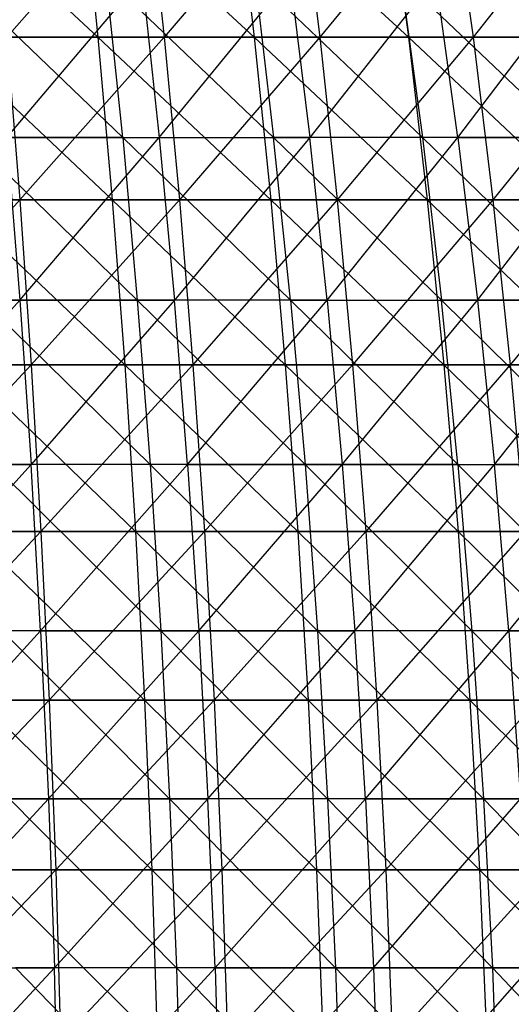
# Model space of a CAD drawing. Extents: x -125 to 125, y -143 to 0.
# Tile 220 of 256: x 13 to 20, y -76 to -62. Entities that reach past the tile are written whole.
import ezdxf

# ---------------------------------------------------------------- set-up
doc = ezdxf.new("R2010")
doc.units = 0
doc.header["$LTSCALE"] = 25.4
doc.layers.get('0').update_dxf_attribs({"linetype": 'CONTINUOUS'})

# ---------------------------------------------------------------- blocks, each defined once
blk = doc.blocks.new('NL2500027000_STL_3')
at = {"color": 0}
for p, q in [((11.663, -59.617, 54.064), (14.165, -61.953, 54.42)), ((11.663, -59.617, 54.064), (14.165, -61.953, 54.42)), ((14.884, -59.617, -53.267), (12.837, -61.953, -54.749)), ((14.884, -59.617, -53.267), (12.837, -61.953, -54.749)), ((13.932, -59.617, 53.525), (16.446, -61.953, 53.775)), ((13.932, -59.617, 53.525), (16.446, -61.953, 53.775)), ((13.932, -59.617, 53.525), (14.165, -61.953, 54.42)), ((13.932, -59.617, 53.525), (14.165, -61.953, 54.42)), ((14.884, -59.617, -53.267), (15.134, -61.953, -54.159)), ((14.884, -59.617, -53.267), (15.134, -61.953, -54.159)), ((17.117, -59.617, -52.593), (15.134, -61.953, -54.159)), ((17.117, -59.617, -52.593), (15.134, -61.953, -54.159)), ((16.176, -59.617, 52.89), (18.699, -61.953, 53.034)), ((16.176, -59.617, 52.89), (18.699, -61.953, 53.034)), ((16.176, -59.617, 52.89), (16.446, -61.953, 53.775)), ((16.176, -59.617, 52.89), (16.446, -61.953, 53.775)), ((17.117, -59.617, -52.593), (17.403, -61.953, -53.473)), ((17.117, -59.617, -52.593), (17.403, -61.953, -53.473)), ((19.319, -59.617, -51.824), (17.403, -61.953, -53.473)), ((19.319, -59.617, -51.824), (17.403, -61.953, -53.473)), ((18.391, -59.617, 52.161), (18.699, -61.953, 53.034)), ((18.391, -59.617, 52.161), (18.699, -61.953, 53.034)), ((19.319, -59.617, -51.824), (19.642, -61.953, -52.692)), ((19.319, -59.617, -51.824), (19.642, -61.953, -52.692)), ((21.486, -59.617, -50.964), (19.642, -61.953, -52.692)), ((21.486, -59.617, -50.964), (19.642, -61.953, -52.692)), ((14.527, -63.417, 50.835), (12.092, -61.081, 50.569)), ((14.527, -63.417, 50.835), (12.092, -61.081, 50.569)), ((12.836, -63.417, -51.288), (14.812, -61.081, -49.84)), ((12.836, -63.417, -51.288), (14.812, -61.081, -49.84)), ((14.527, -63.417, 50.835), (14.287, -61.081, 49.993)), ((14.287, -61.081, 49.993), (16.731, -63.417, 50.153)), ((14.527, -63.417, 50.835), (14.287, -61.081, 49.993)), ((14.287, -61.081, 49.993), (16.731, -63.417, 50.153)), ((14.812, -61.081, -49.84), (15.061, -63.417, -50.679)), ((14.812, -61.081, -49.84), (15.061, -63.417, -50.679)), ((15.061, -63.417, -50.679), (16.972, -61.081, -49.146)), ((15.061, -63.417, -50.679), (16.972, -61.081, -49.146)), ((18.902, -63.417, 49.375), (16.454, -61.081, 49.322)), ((16.454, -61.081, 49.322), (16.731, -63.417, 50.153)), ((16.454, -61.081, 49.322), (16.731, -63.417, 50.153)), ((18.902, -63.417, 49.375), (16.454, -61.081, 49.322)), ((16.972, -61.081, -49.146), (17.258, -63.417, -49.974)), ((16.972, -61.081, -49.146), (17.258, -63.417, -49.974)), ((19.1, -61.081, -48.359), (17.258, -63.417, -49.974)), ((19.1, -61.081, -48.359), (17.258, -63.417, -49.974)), ((21.038, -63.417, 48.504), (18.589, -61.081, 48.558)), ((18.589, -61.081, 48.558), (18.902, -63.417, 49.375)), ((18.589, -61.081, 48.558), (18.902, -63.417, 49.375)), ((21.038, -63.417, 48.504), (18.589, -61.081, 48.558)), ((19.421, -63.417, -49.173), (19.1, -61.081, -48.359)), ((19.421, -63.417, -49.173), (19.1, -61.081, -48.359)), ((19.421, -63.417, -49.173), (21.191, -61.081, -47.48)), ((19.421, -63.417, -49.173), (21.191, -61.081, -47.48)), ((11.858, -61.953, 54.969), (14.165, -61.953, 54.42)), ((11.858, -61.953, 54.969), (14.165, -61.953, 54.42)), ((11.858, -61.953, 54.969), (14.373, -64.327, 55.221)), ((11.858, -61.953, 54.969), (14.373, -64.327, 55.221)), ((15.134, -61.953, -54.159), (12.837, -61.953, -54.749)), ((12.837, -61.953, -54.749), (13.026, -64.327, -55.554)), ((12.837, -61.953, -54.749), (13.026, -64.327, -55.554)), ((15.134, -61.953, -54.159), (12.837, -61.953, -54.749)), ((15.134, -61.953, -54.159), (13.026, -64.327, -55.554)), ((15.134, -61.953, -54.159), (13.026, -64.327, -55.554)), ((14.165, -61.953, 54.42), (16.446, -61.953, 53.775)), ((14.165, -61.953, 54.42), (16.446, -61.953, 53.775)), ((14.165, -61.953, 54.42), (16.688, -64.327, 54.566)), ((14.165, -61.953, 54.42), (16.688, -64.327, 54.566)), ((14.165, -61.953, 54.42), (14.373, -64.327, 55.221)), ((14.165, -61.953, 54.42), (14.373, -64.327, 55.221)), ((17.403, -61.953, -53.473), (15.134, -61.953, -54.159)), ((15.134, -61.953, -54.159), (15.356, -64.327, -54.955)), ((15.134, -61.953, -54.159), (15.356, -64.327, -54.955)), ((17.403, -61.953, -53.473), (15.134, -61.953, -54.159)), ((17.403, -61.953, -53.473), (15.356, -64.327, -54.955)), ((17.403, -61.953, -53.473), (15.356, -64.327, -54.955)), ((16.446, -61.953, 53.775), (18.699, -61.953, 53.034)), ((16.446, -61.953, 53.775), (18.699, -61.953, 53.034)), ((16.446, -61.953, 53.775), (18.974, -64.327, 53.814)), ((16.446, -61.953, 53.775), (18.974, -64.327, 53.814)), ((16.446, -61.953, 53.775), (16.688, -64.327, 54.566)), ((16.446, -61.953, 53.775), (16.688, -64.327, 54.566)), ((19.642, -61.953, -52.692), (17.403, -61.953, -53.473)), ((17.403, -61.953, -53.473), (17.659, -64.327, -54.259)), ((17.403, -61.953, -53.473), (17.659, -64.327, -54.259)), ((19.642, -61.953, -52.692), (17.403, -61.953, -53.473)), ((19.642, -61.953, -52.692), (17.659, -64.327, -54.259)), ((19.642, -61.953, -52.692), (17.659, -64.327, -54.259)), ((18.699, -61.953, 53.034), (20.918, -61.953, 52.198)), ((18.699, -61.953, 53.034), (20.918, -61.953, 52.198)), ((18.699, -61.953, 53.034), (21.225, -64.327, 52.966)), ((18.699, -61.953, 53.034), (21.225, -64.327, 52.966)), ((18.699, -61.953, 53.034), (18.974, -64.327, 53.814)), ((18.699, -61.953, 53.034), (18.974, -64.327, 53.814)), ((21.846, -61.953, -51.817), (19.642, -61.953, -52.692)), ((19.642, -61.953, -52.692), (19.931, -64.327, -53.466)), ((19.642, -61.953, -52.692), (19.931, -64.327, -53.466)), ((21.846, -61.953, -51.817), (19.642, -61.953, -52.692)), ((21.846, -61.953, -51.817), (19.931, -64.327, -53.466)), ((21.846, -61.953, -51.817), (19.931, -64.327, -53.466)), ((14.527, -63.417, 50.835), (12.296, -63.417, 51.42)), ((14.527, -63.417, 50.835), (12.296, -63.417, 51.42)), ((14.74, -65.788, 51.58), (12.296, -63.417, 51.42)), ((14.74, -65.788, 51.58), (12.296, -63.417, 51.42)), ((12.836, -63.417, -51.288), (15.061, -63.417, -50.679)), ((12.836, -63.417, -51.288), (15.061, -63.417, -50.679)), ((12.836, -63.417, -51.288), (13.025, -65.788, -52.04)), ((12.836, -63.417, -51.288), (13.025, -65.788, -52.04)), ((13.025, -65.788, -52.04), (15.061, -63.417, -50.679)), ((13.025, -65.788, -52.04), (15.061, -63.417, -50.679)), ((16.976, -65.788, 50.888), (14.527, -63.417, 50.835)), ((14.527, -63.417, 50.835), (16.731, -63.417, 50.153)), ((14.527, -63.417, 50.835), (16.731, -63.417, 50.153)), ((14.527, -63.417, 50.835), (14.74, -65.788, 51.58)), ((14.527, -63.417, 50.835), (14.74, -65.788, 51.58)), ((16.976, -65.788, 50.888), (14.527, -63.417, 50.835)), ((15.061, -63.417, -50.679), (17.258, -63.417, -49.974)), ((15.061, -63.417, -50.679), (17.258, -63.417, -49.974)), ((15.061, -63.417, -50.679), (15.282, -65.788, -51.422)), ((15.061, -63.417, -50.679), (15.282, -65.788, -51.422)), ((17.258, -63.417, -49.974), (15.282, -65.788, -51.422)), ((17.258, -63.417, -49.974), (15.282, -65.788, -51.422)), ((16.976, -65.788, 50.888), (16.731, -63.417, 50.153)), ((16.731, -63.417, 50.153), (19.18, -65.788, 50.099)), ((16.976, -65.788, 50.888), (16.731, -63.417, 50.153)), ((18.902, -63.417, 49.375), (16.731, -63.417, 50.153)), ((18.902, -63.417, 49.375), (16.731, -63.417, 50.153)), ((16.731, -63.417, 50.153), (19.18, -65.788, 50.099)), ((17.511, -65.788, -50.707), (17.258, -63.417, -49.974)), ((17.511, -65.788, -50.707), (17.258, -63.417, -49.974)), ((19.421, -63.417, -49.173), (17.258, -63.417, -49.974)), ((19.421, -63.417, -49.173), (17.258, -63.417, -49.974)), ((17.511, -65.788, -50.707), (19.421, -63.417, -49.173)), ((17.511, -65.788, -50.707), (19.421, -63.417, -49.173)), ((21.038, -63.417, 48.504), (18.902, -63.417, 49.375)), ((21.038, -63.417, 48.504), (18.902, -63.417, 49.375)), ((21.347, -65.788, 49.215), (18.902, -63.417, 49.375)), ((18.902, -63.417, 49.375), (19.18, -65.788, 50.099)), ((18.902, -63.417, 49.375), (19.18, -65.788, 50.099)), ((21.347, -65.788, 49.215), (18.902, -63.417, 49.375)), ((19.421, -63.417, -49.173), (21.547, -63.417, -48.279)), ((19.421, -63.417, -49.173), (21.547, -63.417, -48.279)), ((19.421, -63.417, -49.173), (19.706, -65.788, -49.895)), ((19.421, -63.417, -49.173), (19.706, -65.788, -49.895)), ((19.706, -65.788, -49.895), (21.547, -63.417, -48.279)), ((19.706, -65.788, -49.895), (21.547, -63.417, -48.279)), ((13.026, -64.327, -55.554), (10.672, -64.327, -56.054)), ((13.026, -64.327, -55.554), (10.672, -64.327, -56.054)), ((13.026, -64.327, -55.554), (10.808, -66.732, -56.767)), ((13.026, -64.327, -55.554), (10.808, -66.732, -56.767)), ((12.032, -64.327, 55.777), (14.373, -64.327, 55.221)), ((12.032, -64.327, 55.777), (14.373, -64.327, 55.221)), ((12.032, -64.327, 55.777), (14.556, -66.732, 55.924)), ((12.032, -64.327, 55.777), (14.556, -66.732, 55.924)), ((15.356, -64.327, -54.955), (13.026, -64.327, -55.554)), ((13.026, -64.327, -55.554), (13.192, -66.732, -56.261)), ((13.026, -64.327, -55.554), (13.192, -66.732, -56.261)), ((15.356, -64.327, -54.955), (13.026, -64.327, -55.554)), ((15.356, -64.327, -54.955), (13.192, -66.732, -56.261)), ((15.356, -64.327, -54.955), (13.192, -66.732, -56.261)), ((14.373, -64.327, 55.221), (16.688, -64.327, 54.566)), ((14.373, -64.327, 55.221), (16.688, -64.327, 54.566)), ((14.373, -64.327, 55.221), (16.901, -66.732, 55.261)), ((14.373, -64.327, 55.221), (16.901, -66.732, 55.261)), ((14.373, -64.327, 55.221), (14.556, -66.732, 55.924)), ((14.373, -64.327, 55.221), (14.556, -66.732, 55.924)), ((17.659, -64.327, -54.259), (15.356, -64.327, -54.955)), ((15.356, -64.327, -54.955), (15.552, -66.732, -55.655)), ((15.356, -64.327, -54.955), (15.552, -66.732, -55.655)), ((17.659, -64.327, -54.259), (15.356, -64.327, -54.955)), ((17.659, -64.327, -54.259), (15.552, -66.732, -55.655)), ((17.659, -64.327, -54.259), (15.552, -66.732, -55.655)), ((16.688, -64.327, 54.566), (18.974, -64.327, 53.814)), ((16.688, -64.327, 54.566), (18.974, -64.327, 53.814)), ((16.688, -64.327, 54.566), (19.215, -66.732, 54.499)), ((16.688, -64.327, 54.566), (19.215, -66.732, 54.499)), ((16.688, -64.327, 54.566), (16.901, -66.732, 55.261)), ((16.688, -64.327, 54.566), (16.901, -66.732, 55.261)), ((19.931, -64.327, -53.466), (17.659, -64.327, -54.259)), ((17.659, -64.327, -54.259), (17.884, -66.732, -54.95)), ((17.659, -64.327, -54.259), (17.884, -66.732, -54.95)), ((19.931, -64.327, -53.466), (17.659, -64.327, -54.259)), ((19.931, -64.327, -53.466), (17.884, -66.732, -54.95)), ((19.931, -64.327, -53.466), (17.884, -66.732, -54.95)), ((18.974, -64.327, 53.814), (21.225, -64.327, 52.966)), ((18.974, -64.327, 53.814), (21.225, -64.327, 52.966)), ((18.974, -64.327, 53.814), (21.496, -66.732, 53.64)), ((18.974, -64.327, 53.814), (21.496, -66.732, 53.64)), ((18.974, -64.327, 53.814), (19.215, -66.732, 54.499)), ((18.974, -64.327, 53.814), (19.215, -66.732, 54.499)), ((22.167, -64.327, -52.579), (19.931, -64.327, -53.466)), ((19.931, -64.327, -53.466), (20.185, -66.732, -54.147)), ((19.931, -64.327, -53.466), (20.185, -66.732, -54.147)), ((22.167, -64.327, -52.579), (19.931, -64.327, -53.466)), ((22.167, -64.327, -52.579), (20.185, -66.732, -54.147)), ((22.167, -64.327, -52.579), (20.185, -66.732, -54.147)), ((10.742, -65.788, -52.559), (13.025, -65.788, -52.04)), ((10.742, -65.788, -52.559), (13.025, -65.788, -52.04)), ((10.878, -68.189, -53.22), (13.025, -65.788, -52.04)), ((10.878, -68.189, -53.22), (13.025, -65.788, -52.04)), ((14.74, -65.788, 51.58), (12.476, -65.788, 52.174)), ((14.74, -65.788, 51.58), (12.476, -65.788, 52.174)), ((14.926, -68.189, 52.229), (12.476, -65.788, 52.174)), ((14.926, -68.189, 52.229), (12.476, -65.788, 52.174)), ((13.025, -65.788, -52.04), (15.282, -65.788, -51.422)), ((13.025, -65.788, -52.04), (15.282, -65.788, -51.422)), ((13.025, -65.788, -52.04), (13.189, -68.189, -52.695)), ((13.025, -65.788, -52.04), (13.189, -68.189, -52.695)), ((15.282, -65.788, -51.422), (13.189, -68.189, -52.695)), ((15.282, -65.788, -51.422), (13.189, -68.189, -52.695)), ((16.976, -65.788, 50.888), (14.74, -65.788, 51.58)), ((16.976, -65.788, 50.888), (14.74, -65.788, 51.58)), ((17.19, -68.189, 51.528), (14.74, -65.788, 51.58)), ((14.74, -65.788, 51.58), (14.926, -68.189, 52.229)), ((14.74, -65.788, 51.58), (14.926, -68.189, 52.229)), ((17.19, -68.189, 51.528), (14.74, -65.788, 51.58)), ((15.475, -68.189, -52.069), (15.282, -65.788, -51.422)), ((15.475, -68.189, -52.069), (15.282, -65.788, -51.422)), ((17.511, -65.788, -50.707), (15.282, -65.788, -51.422)), ((17.511, -65.788, -50.707), (15.282, -65.788, -51.422)), ((15.475, -68.189, -52.069), (17.511, -65.788, -50.707)), ((15.475, -68.189, -52.069), (17.511, -65.788, -50.707)), ((19.421, -68.189, 50.73), (16.976, -65.788, 50.888)), ((16.976, -65.788, 50.888), (19.18, -65.788, 50.099)), ((16.976, -65.788, 50.888), (19.18, -65.788, 50.099)), ((16.976, -65.788, 50.888), (17.19, -68.189, 51.528)), ((16.976, -65.788, 50.888), (17.19, -68.189, 51.528)), ((19.421, -68.189, 50.73), (16.976, -65.788, 50.888)), ((17.511, -65.788, -50.707), (19.706, -65.788, -49.895)), ((17.511, -65.788, -50.707), (19.706, -65.788, -49.895)), ((17.511, -65.788, -50.707), (17.731, -68.189, -51.345)), ((17.511, -65.788, -50.707), (17.731, -68.189, -51.345)), ((17.731, -68.189, -51.345), (19.706, -65.788, -49.895)), ((17.731, -68.189, -51.345), (19.706, -65.788, -49.895)), ((19.421, -68.189, 50.73), (19.18, -65.788, 50.099)), ((19.18, -65.788, 50.099), (21.615, -68.189, 49.834)), ((19.421, -68.189, 50.73), (19.18, -65.788, 50.099)), ((21.347, -65.788, 49.215), (19.18, -65.788, 50.099)), ((21.347, -65.788, 49.215), (19.18, -65.788, 50.099)), ((19.18, -65.788, 50.099), (21.615, -68.189, 49.834)), ((19.706, -65.788, -49.895), (21.864, -65.788, -48.988)), ((19.706, -65.788, -49.895), (21.864, -65.788, -48.988)), ((19.706, -65.788, -49.895), (19.954, -68.189, -50.522)), ((19.706, -65.788, -49.895), (19.954, -68.189, -50.522)), ((19.954, -68.189, -50.522), (21.864, -65.788, -48.988)), ((19.954, -68.189, -50.522), (21.864, -65.788, -48.988)), ((13.192, -66.732, -56.261), (10.808, -66.732, -56.767)), ((13.192, -66.732, -56.261), (10.808, -66.732, -56.767)), ((13.192, -66.732, -56.261), (10.925, -69.167, -57.382)), ((13.192, -66.732, -56.261), (10.925, -69.167, -57.382)), ((12.186, -66.732, 56.488), (14.556, -66.732, 55.924)), ((12.186, -66.732, 56.488), (14.556, -66.732, 55.924)), ((12.186, -66.732, 56.488), (14.714, -69.167, 56.529)), ((12.186, -66.732, 56.488), (14.714, -69.167, 56.529)), ((15.552, -66.732, -55.655), (13.192, -66.732, -56.261)), ((13.192, -66.732, -56.261), (13.334, -69.167, -56.87)), ((13.192, -66.732, -56.261), (13.334, -69.167, -56.87)), ((15.552, -66.732, -55.655), (13.192, -66.732, -56.261)), ((15.552, -66.732, -55.655), (13.334, -69.167, -56.87)), ((15.552, -66.732, -55.655), (13.334, -69.167, -56.87)), ((14.556, -66.732, 55.924), (16.901, -66.732, 55.261)), ((14.556, -66.732, 55.924), (16.901, -66.732, 55.261)), ((14.556, -66.732, 55.924), (17.084, -69.167, 55.859)), ((14.556, -66.732, 55.924), (17.084, -69.167, 55.859)), ((14.556, -66.732, 55.924), (14.714, -69.167, 56.529)), ((14.556, -66.732, 55.924), (14.714, -69.167, 56.529)), ((17.884, -66.732, -54.95), (15.552, -66.732, -55.655)), ((15.552, -66.732, -55.655), (15.72, -69.167, -56.258)), ((15.552, -66.732, -55.655), (15.72, -69.167, -56.258)), ((17.884, -66.732, -54.95), (15.552, -66.732, -55.655)), ((17.884, -66.732, -54.95), (15.72, -69.167, -56.258)), ((17.884, -66.732, -54.95), (15.72, -69.167, -56.258)), ((16.901, -66.732, 55.261), (19.215, -66.732, 54.499)), ((16.901, -66.732, 55.261), (19.215, -66.732, 54.499)), ((16.901, -66.732, 55.261), (19.423, -69.167, 55.089)), ((16.901, -66.732, 55.261), (19.423, -69.167, 55.089)), ((16.901, -66.732, 55.261), (17.084, -69.167, 55.859)), ((16.901, -66.732, 55.261), (17.084, -69.167, 55.859)), ((20.185, -66.732, -54.147), (17.884, -66.732, -54.95)), ((17.884, -66.732, -54.95), (18.078, -69.167, -55.545)), ((17.884, -66.732, -54.95), (18.078, -69.167, -55.545)), ((20.185, -66.732, -54.147), (17.884, -66.732, -54.95)), ((20.185, -66.732, -54.147), (18.078, -69.167, -55.545)), ((20.185, -66.732, -54.147), (18.078, -69.167, -55.545)), ((19.215, -66.732, 54.499), (21.496, -66.732, 53.64)), ((19.215, -66.732, 54.499), (21.496, -66.732, 53.64)), ((19.215, -66.732, 54.499), (21.728, -69.167, 54.221)), ((19.215, -66.732, 54.499), (21.728, -69.167, 54.221)), ((19.215, -66.732, 54.499), (19.423, -69.167, 55.089)), ((19.215, -66.732, 54.499), (19.423, -69.167, 55.089)), ((22.449, -66.732, -53.248), (20.185, -66.732, -54.147)), ((20.185, -66.732, -54.147), (20.403, -69.167, -54.733)), ((20.185, -66.732, -54.147), (20.403, -69.167, -54.733)), ((22.449, -66.732, -53.248), (20.185, -66.732, -54.147)), ((10.878, -68.189, -53.22), (13.189, -68.189, -52.695)), ((10.878, -68.189, -53.22), (13.189, -68.189, -52.695)), ((13.189, -68.189, -52.695), (10.992, -70.617, -53.781)), ((13.189, -68.189, -52.695), (10.992, -70.617, -53.781)), ((14.926, -68.189, 52.229), (12.633, -68.189, 52.831)), ((14.926, -68.189, 52.229), (12.633, -68.189, 52.831)), ((15.083, -70.617, 52.78), (12.633, -68.189, 52.831)), ((15.083, -70.617, 52.78), (12.633, -68.189, 52.831)), ((13.328, -70.617, -53.25), (13.189, -68.189, -52.695)), ((13.328, -70.617, -53.25), (13.189, -68.189, -52.695)), ((15.475, -68.189, -52.069), (13.189, -68.189, -52.695)), ((15.475, -68.189, -52.069), (13.189, -68.189, -52.695)), ((13.328, -70.617, -53.25), (15.475, -68.189, -52.069)), ((13.328, -70.617, -53.25), (15.475, -68.189, -52.069)), ((17.19, -68.189, 51.528), (14.926, -68.189, 52.229)), ((17.19, -68.189, 51.528), (14.926, -68.189, 52.229)), ((17.371, -70.617, 52.072), (14.926, -68.189, 52.229)), ((14.926, -68.189, 52.229), (15.083, -70.617, 52.78)), ((14.926, -68.189, 52.229), (15.083, -70.617, 52.78)), ((17.371, -70.617, 52.072), (14.926, -68.189, 52.229)), ((15.475, -68.189, -52.069), (17.731, -68.189, -51.345)), ((15.475, -68.189, -52.069), (17.731, -68.189, -51.345)), ((15.475, -68.189, -52.069), (15.638, -70.617, -52.618)), ((15.475, -68.189, -52.069), (15.638, -70.617, -52.618)), ((15.638, -70.617, -52.618), (17.731, -68.189, -51.345)), ((15.638, -70.617, -52.618), (17.731, -68.189, -51.345)), ((19.421, -68.189, 50.73), (17.19, -68.189, 51.528)), ((19.421, -68.189, 50.73), (17.19, -68.189, 51.528)), ((19.626, -70.617, 51.264), (17.19, -68.189, 51.528)), ((17.19, -68.189, 51.528), (17.371, -70.617, 52.072)), ((17.19, -68.189, 51.528), (17.371, -70.617, 52.072)), ((19.626, -70.617, 51.264), (17.19, -68.189, 51.528)), ((17.731, -68.189, -51.345), (19.954, -68.189, -50.522)), ((17.731, -68.189, -51.345), (19.954, -68.189, -50.522)), ((17.731, -68.189, -51.345), (17.918, -70.617, -51.886)), ((17.731, -68.189, -51.345), (17.918, -70.617, -51.886)), ((17.918, -70.617, -51.886), (19.954, -68.189, -50.522)), ((17.918, -70.617, -51.886), (19.954, -68.189, -50.522)), ((21.843, -70.617, 50.36), (19.421, -68.189, 50.73)), ((19.421, -68.189, 50.73), (21.615, -68.189, 49.834)), ((19.421, -68.189, 50.73), (21.615, -68.189, 49.834)), ((19.421, -68.189, 50.73), (19.626, -70.617, 51.264)), ((19.421, -68.189, 50.73), (19.626, -70.617, 51.264)), ((21.843, -70.617, 50.36), (19.421, -68.189, 50.73)), ((20.164, -70.617, -51.055), (19.954, -68.189, -50.522)), ((20.164, -70.617, -51.055), (19.954, -68.189, -50.522)), ((22.139, -68.189, -49.604), (19.954, -68.189, -50.522)), ((22.139, -68.189, -49.604), (19.954, -68.189, -50.522)), ((20.164, -70.617, -51.055), (22.139, -68.189, -49.604)), ((20.164, -70.617, -51.055), (22.139, -68.189, -49.604)), ((13.334, -69.167, -56.87), (10.925, -69.167, -57.382)), ((13.334, -69.167, -56.87), (10.925, -69.167, -57.382)), ((13.334, -69.167, -56.87), (11.023, -71.625, -57.896)), ((13.334, -69.167, -56.87), (11.023, -71.625, -57.896)), ((12.317, -69.167, 57.099), (14.714, -69.167, 56.529)), ((12.317, -69.167, 57.099), (14.714, -69.167, 56.529)), ((12.317, -69.167, 57.099), (14.845, -71.625, 57.035)), ((12.317, -69.167, 57.099), (14.845, -71.625, 57.035)), ((15.72, -69.167, -56.258), (13.334, -69.167, -56.87)), ((13.334, -69.167, -56.87), (13.454, -71.625, -57.379)), ((13.334, -69.167, -56.87), (13.454, -71.625, -57.379)), ((15.72, -69.167, -56.258), (13.334, -69.167, -56.87)), ((15.72, -69.167, -56.258), (13.454, -71.625, -57.379)), ((15.72, -69.167, -56.258), (13.454, -71.625, -57.379)), ((14.714, -69.167, 56.529), (17.084, -69.167, 55.859)), ((14.714, -69.167, 56.529), (17.084, -69.167, 55.859)), ((14.714, -69.167, 56.529), (17.237, -71.625, 56.359)), ((14.714, -69.167, 56.529), (17.237, -71.625, 56.359)), ((14.714, -69.167, 56.529), (14.845, -71.625, 57.035)), ((14.714, -69.167, 56.529), (14.845, -71.625, 57.035)), ((18.078, -69.167, -55.545), (15.72, -69.167, -56.258)), ((15.72, -69.167, -56.258), (15.861, -71.625, -56.761)), ((15.72, -69.167, -56.258), (15.861, -71.625, -56.761)), ((18.078, -69.167, -55.545), (15.72, -69.167, -56.258)), ((18.078, -69.167, -55.545), (15.861, -71.625, -56.761)), ((18.078, -69.167, -55.545), (15.861, -71.625, -56.761)), ((17.084, -69.167, 55.859), (19.423, -69.167, 55.089)), ((17.084, -69.167, 55.859), (19.423, -69.167, 55.089)), ((17.084, -69.167, 55.859), (19.597, -71.625, 55.582)), ((17.084, -69.167, 55.859), (19.597, -71.625, 55.582)), ((17.084, -69.167, 55.859), (17.237, -71.625, 56.359)), ((17.084, -69.167, 55.859), (17.237, -71.625, 56.359)), ((20.403, -69.167, -54.733), (18.078, -69.167, -55.545)), ((18.078, -69.167, -55.545), (18.24, -71.625, -56.042)), ((18.078, -69.167, -55.545), (18.24, -71.625, -56.042)), ((20.403, -69.167, -54.733), (18.078, -69.167, -55.545)), ((20.403, -69.167, -54.733), (18.24, -71.625, -56.042)), ((20.403, -69.167, -54.733), (18.24, -71.625, -56.042)), ((19.423, -69.167, 55.089), (21.728, -69.167, 54.221)), ((19.423, -69.167, 55.089), (21.728, -69.167, 54.221)), ((19.423, -69.167, 55.089), (21.923, -71.625, 54.706)), ((19.423, -69.167, 55.089), (21.923, -71.625, 54.706)), ((19.423, -69.167, 55.089), (19.597, -71.625, 55.582)), ((19.423, -69.167, 55.089), (19.597, -71.625, 55.582)), ((13.328, -70.617, -53.25), (10.992, -70.617, -53.781)), ((13.328, -70.617, -53.25), (10.992, -70.617, -53.781)), ((11.086, -73.067, -54.241), (13.328, -70.617, -53.25)), ((11.086, -73.067, -54.241), (13.328, -70.617, -53.25)), ((15.083, -70.617, 52.78), (12.766, -70.617, 53.388)), ((15.083, -70.617, 52.78), (12.766, -70.617, 53.388)), ((15.212, -73.067, 53.231), (12.766, -70.617, 53.388)), ((15.212, -73.067, 53.231), (12.766, -70.617, 53.388)), ((13.328, -70.617, -53.25), (15.638, -70.617, -52.618)), ((13.328, -70.617, -53.25), (15.638, -70.617, -52.618)), ((13.328, -70.617, -53.25), (13.442, -73.067, -53.706)), ((13.328, -70.617, -53.25), (13.442, -73.067, -53.706)), ((13.442, -73.067, -53.706), (15.638, -70.617, -52.618)), ((13.442, -73.067, -53.706), (15.638, -70.617, -52.618)), ((17.371, -70.617, 52.072), (15.083, -70.617, 52.78)), ((17.371, -70.617, 52.072), (15.083, -70.617, 52.78)), ((17.519, -73.067, 52.517), (15.083, -70.617, 52.78)), ((15.083, -70.617, 52.78), (15.212, -73.067, 53.231)), ((15.083, -70.617, 52.78), (15.212, -73.067, 53.231)), ((17.519, -73.067, 52.517), (15.083, -70.617, 52.78)), ((15.638, -70.617, -52.618), (17.918, -70.617, -51.886)), ((15.638, -70.617, -52.618), (17.918, -70.617, -51.886)), ((15.638, -70.617, -52.618), (15.771, -73.067, -53.068)), ((15.638, -70.617, -52.618), (15.771, -73.067, -53.068)), ((15.771, -73.067, -53.068), (17.918, -70.617, -51.886)), ((15.771, -73.067, -53.068), (17.918, -70.617, -51.886)), ((19.626, -70.617, 51.264), (17.371, -70.617, 52.072)), ((19.626, -70.617, 51.264), (17.371, -70.617, 52.072)), ((19.794, -73.067, 51.703), (17.371, -70.617, 52.072)), ((17.371, -70.617, 52.072), (17.519, -73.067, 52.517)), ((17.371, -70.617, 52.072), (17.519, -73.067, 52.517)), ((19.794, -73.067, 51.703), (17.371, -70.617, 52.072)), ((18.071, -73.067, -52.33), (17.918, -70.617, -51.886)), ((18.071, -73.067, -52.33), (17.918, -70.617, -51.886)), ((20.164, -70.617, -51.055), (17.918, -70.617, -51.886)), ((20.164, -70.617, -51.055), (17.918, -70.617, -51.886)), ((18.071, -73.067, -52.33), (20.164, -70.617, -51.055)), ((18.071, -73.067, -52.33), (20.164, -70.617, -51.055)), ((21.843, -70.617, 50.36), (19.626, -70.617, 51.264)), ((21.843, -70.617, 50.36), (19.626, -70.617, 51.264)), ((22.03, -73.067, 50.79), (19.626, -70.617, 51.264)), ((19.626, -70.617, 51.264), (19.794, -73.067, 51.703)), ((19.626, -70.617, 51.264), (19.794, -73.067, 51.703)), ((22.03, -73.067, 50.79), (19.626, -70.617, 51.264)), ((20.164, -70.617, -51.055), (22.372, -70.617, -50.127)), ((20.164, -70.617, -51.055), (22.372, -70.617, -50.127)), ((20.164, -70.617, -51.055), (20.337, -73.067, -51.492)), ((20.164, -70.617, -51.055), (20.337, -73.067, -51.492)), ((13.454, -71.625, -57.379), (11.023, -71.625, -57.896)), ((13.454, -71.625, -57.379), (11.023, -71.625, -57.896)), ((13.454, -71.625, -57.379), (11.101, -74.103, -58.308)), ((13.454, -71.625, -57.379), (11.101, -74.103, -58.308)), ((12.428, -71.625, 57.61), (14.845, -71.625, 57.035)), ((12.428, -71.625, 57.61), (14.845, -71.625, 57.035)), ((12.428, -71.625, 57.61), (14.951, -74.103, 57.441)), ((12.428, -71.625, 57.61), (14.951, -74.103, 57.441)), ((15.861, -71.625, -56.761), (13.454, -71.625, -57.379)), ((13.454, -71.625, -57.379), (13.55, -74.103, -57.788)), ((13.454, -71.625, -57.379), (13.55, -74.103, -57.788)), ((15.861, -71.625, -56.761), (13.454, -71.625, -57.379)), ((15.861, -71.625, -56.761), (13.55, -74.103, -57.788)), ((15.861, -71.625, -56.761), (13.55, -74.103, -57.788)), ((14.845, -71.625, 57.035), (17.237, -71.625, 56.359)), ((14.845, -71.625, 57.035), (17.237, -71.625, 56.359)), ((14.845, -71.625, 57.035), (17.359, -74.103, 56.76)), ((14.845, -71.625, 57.035), (17.359, -74.103, 56.76)), ((14.845, -71.625, 57.035), (14.951, -74.103, 57.441)), ((14.845, -71.625, 57.035), (14.951, -74.103, 57.441)), ((18.24, -71.625, -56.042), (15.861, -71.625, -56.761)), ((15.861, -71.625, -56.761), (15.974, -74.103, -57.165)), ((15.861, -71.625, -56.761), (15.974, -74.103, -57.165)), ((18.24, -71.625, -56.042), (15.861, -71.625, -56.761)), ((18.24, -71.625, -56.042), (15.974, -74.103, -57.165)), ((18.24, -71.625, -56.042), (15.974, -74.103, -57.165)), ((17.237, -71.625, 56.359), (19.597, -71.625, 55.582)), ((17.237, -71.625, 56.359), (19.597, -71.625, 55.582)), ((17.237, -71.625, 56.359), (19.737, -74.103, 55.978)), ((17.237, -71.625, 56.359), (19.737, -74.103, 55.978)), ((17.237, -71.625, 56.359), (17.359, -74.103, 56.76)), ((17.237, -71.625, 56.359), (17.359, -74.103, 56.76)), ((20.586, -71.625, -55.223), (18.24, -71.625, -56.042)), ((18.24, -71.625, -56.042), (18.369, -74.103, -56.441)), ((18.24, -71.625, -56.042), (18.369, -74.103, -56.441)), ((20.586, -71.625, -55.223), (18.24, -71.625, -56.042)), ((20.586, -71.625, -55.223), (18.369, -74.103, -56.441)), ((20.586, -71.625, -55.223), (18.369, -74.103, -56.441)), ((19.597, -71.625, 55.582), (21.923, -71.625, 54.706)), ((19.597, -71.625, 55.582), (21.923, -71.625, 54.706)), ((19.597, -71.625, 55.582), (22.079, -74.103, 55.096)), ((19.597, -71.625, 55.582), (22.079, -74.103, 55.096)), ((19.597, -71.625, 55.582), (19.737, -74.103, 55.978)), ((19.597, -71.625, 55.582), (19.737, -74.103, 55.978)), ((11.086, -73.067, -54.241), (13.442, -73.067, -53.706)), ((11.086, -73.067, -54.241), (13.442, -73.067, -53.706)), ((11.159, -75.535, -54.599), (13.442, -73.067, -53.706)), ((11.159, -75.535, -54.599), (13.442, -73.067, -53.706)), ((12.876, -73.067, 53.844), (15.312, -75.535, 53.583)), ((15.212, -73.067, 53.231), (12.876, -73.067, 53.844)), ((15.212, -73.067, 53.231), (12.876, -73.067, 53.844)), ((12.876, -73.067, 53.844), (15.312, -75.535, 53.583)), ((13.442, -73.067, -53.706), (15.771, -73.067, -53.068)), ((13.442, -73.067, -53.706), (15.771, -73.067, -53.068)), ((13.442, -73.067, -53.706), (13.53, -75.535, -54.06)), ((13.442, -73.067, -53.706), (13.53, -75.535, -54.06)), ((13.53, -75.535, -54.06), (15.771, -73.067, -53.068)), ((13.53, -75.535, -54.06), (15.771, -73.067, -53.068)), ((17.519, -73.067, 52.517), (15.212, -73.067, 53.231)), ((17.519, -73.067, 52.517), (15.212, -73.067, 53.231)), ((17.635, -75.535, 52.864), (15.212, -73.067, 53.231)), ((15.212, -73.067, 53.231), (15.312, -75.535, 53.583)), ((15.212, -73.067, 53.231), (15.312, -75.535, 53.583)), ((17.635, -75.535, 52.864), (15.212, -73.067, 53.231)), ((15.876, -75.535, -53.419), (15.771, -73.067, -53.068)), ((15.876, -75.535, -53.419), (15.771, -73.067, -53.068)), ((18.071, -73.067, -52.33), (15.771, -73.067, -53.068)), ((18.071, -73.067, -52.33), (15.771, -73.067, -53.068)), ((15.876, -75.535, -53.419), (18.071, -73.067, -52.33)), ((15.876, -75.535, -53.419), (18.071, -73.067, -52.33)), ((19.794, -73.067, 51.703), (17.519, -73.067, 52.517)), ((19.794, -73.067, 51.703), (17.519, -73.067, 52.517)), ((19.924, -75.535, 52.044), (17.519, -73.067, 52.517)), ((17.519, -73.067, 52.517), (17.635, -75.535, 52.864)), ((17.519, -73.067, 52.517), (17.635, -75.535, 52.864)), ((19.924, -75.535, 52.044), (17.519, -73.067, 52.517)), ((18.071, -73.067, -52.33), (20.337, -73.067, -51.492)), ((18.071, -73.067, -52.33), (20.337, -73.067, -51.492)), ((18.071, -73.067, -52.33), (18.191, -75.535, -52.675)), ((18.071, -73.067, -52.33), (18.191, -75.535, -52.675)), ((18.191, -75.535, -52.675), (20.337, -73.067, -51.492)), ((18.191, -75.535, -52.675), (20.337, -73.067, -51.492)), ((22.03, -73.067, 50.79), (19.794, -73.067, 51.703)), ((22.03, -73.067, 50.79), (19.794, -73.067, 51.703)), ((22.175, -75.535, 51.126), (19.794, -73.067, 51.703)), ((19.794, -73.067, 51.703), (19.924, -75.535, 52.044)), ((19.794, -73.067, 51.703), (19.924, -75.535, 52.044)), ((22.175, -75.535, 51.126), (19.794, -73.067, 51.703)), ((13.55, -74.103, -57.788), (11.101, -74.103, -58.308)), ((13.55, -74.103, -57.788), (11.101, -74.103, -58.308)), ((13.55, -74.103, -57.788), (11.16, -76.597, -58.617)), ((13.55, -74.103, -57.788), (11.16, -76.597, -58.617)), ((12.516, -74.103, 58.02), (14.951, -74.103, 57.441)), ((12.516, -74.103, 58.02), (14.951, -74.103, 57.441)), ((12.516, -74.103, 58.02), (15.03, -76.597, 57.746)), ((12.516, -74.103, 58.02), (15.03, -76.597, 57.746)), ((15.974, -74.103, -57.165), (13.55, -74.103, -57.788)), ((13.55, -74.103, -57.788), (13.622, -76.597, -58.095)), ((13.55, -74.103, -57.788), (13.622, -76.597, -58.095)), ((15.974, -74.103, -57.165), (13.55, -74.103, -57.788)), ((15.974, -74.103, -57.165), (13.622, -76.597, -58.095)), ((15.974, -74.103, -57.165), (13.622, -76.597, -58.095)), ((14.951, -74.103, 57.441), (17.359, -74.103, 56.76)), ((14.951, -74.103, 57.441), (17.359, -74.103, 56.76)), ((14.951, -74.103, 57.441), (17.451, -76.597, 57.061)), ((14.951, -74.103, 57.441), (17.451, -76.597, 57.061)), ((14.951, -74.103, 57.441), (15.03, -76.597, 57.746)), ((14.951, -74.103, 57.441), (15.03, -76.597, 57.746)), ((18.369, -74.103, -56.441), (15.974, -74.103, -57.165)), ((15.974, -74.103, -57.165), (16.059, -76.597, -57.469)), ((15.974, -74.103, -57.165), (16.059, -76.597, -57.469)), ((18.369, -74.103, -56.441), (15.974, -74.103, -57.165)), ((18.369, -74.103, -56.441), (16.059, -76.597, -57.469)), ((18.369, -74.103, -56.441), (16.059, -76.597, -57.469)), ((17.359, -74.103, 56.76), (19.737, -74.103, 55.978)), ((17.359, -74.103, 56.76), (19.737, -74.103, 55.978)), ((17.359, -74.103, 56.76), (19.841, -76.597, 56.275)), ((17.359, -74.103, 56.76), (19.841, -76.597, 56.275)), ((17.359, -74.103, 56.76), (17.451, -76.597, 57.061)), ((17.359, -74.103, 56.76), (17.451, -76.597, 57.061)), ((20.732, -74.103, -55.616), (18.369, -74.103, -56.441)), ((18.369, -74.103, -56.441), (18.467, -76.597, -56.741)), ((18.369, -74.103, -56.441), (18.467, -76.597, -56.741)), ((20.732, -74.103, -55.616), (18.369, -74.103, -56.441)), ((20.732, -74.103, -55.616), (18.467, -76.597, -56.741)), ((20.732, -74.103, -55.616), (18.467, -76.597, -56.741)), ((19.737, -74.103, 55.978), (22.079, -74.103, 55.096)), ((19.737, -74.103, 55.978), (22.079, -74.103, 55.096)), ((19.737, -74.103, 55.978), (22.196, -76.597, 55.389)), ((19.737, -74.103, 55.978), (22.196, -76.597, 55.389)), ((19.737, -74.103, 55.978), (19.841, -76.597, 56.275)), ((19.737, -74.103, 55.978), (19.841, -76.597, 56.275)), ((11.159, -75.535, -54.599), (13.53, -75.535, -54.06)), ((11.159, -75.535, -54.599), (13.53, -75.535, -54.06)), ((11.212, -78.016, -54.854), (13.53, -75.535, -54.06)), ((11.212, -78.016, -54.854), (13.53, -75.535, -54.06)), ((15.312, -75.535, 53.583), (12.961, -75.535, 54.2)), ((15.312, -75.535, 53.583), (12.961, -75.535, 54.2)), ((15.384, -78.016, 53.833), (12.961, -75.535, 54.2)), ((15.384, -78.016, 53.833), (12.961, -75.535, 54.2)), ((13.594, -78.016, -54.313), (13.53, -75.535, -54.06)), ((13.594, -78.016, -54.313), (13.53, -75.535, -54.06)), ((15.876, -75.535, -53.419), (13.53, -75.535, -54.06)), ((15.876, -75.535, -53.419), (13.53, -75.535, -54.06)), ((13.594, -78.016, -54.313), (15.876, -75.535, -53.419)), ((13.594, -78.016, -54.313), (15.876, -75.535, -53.419)), ((15.312, -75.535, 53.583), (15.384, -78.016, 53.833)), ((15.312, -75.535, 53.583), (15.384, -78.016, 53.833)), ((15.312, -75.535, 53.583), (17.718, -78.016, 53.111)), ((17.635, -75.535, 52.864), (15.312, -75.535, 53.583)), ((17.635, -75.535, 52.864), (15.312, -75.535, 53.583)), ((15.312, -75.535, 53.583), (17.718, -78.016, 53.111)), ((15.876, -75.535, -53.419), (18.191, -75.535, -52.675)), ((15.876, -75.535, -53.419), (18.191, -75.535, -52.675)), ((15.876, -75.535, -53.419), (15.95, -78.016, -53.669)), ((15.876, -75.535, -53.419), (15.95, -78.016, -53.669)), ((15.95, -78.016, -53.669), (18.191, -75.535, -52.675)), ((15.95, -78.016, -53.669), (18.191, -75.535, -52.675)), ((19.924, -75.535, 52.044), (17.635, -75.535, 52.864)), ((19.924, -75.535, 52.044), (17.635, -75.535, 52.864)), ((20.017, -78.016, 52.288), (17.635, -75.535, 52.864)), ((17.635, -75.535, 52.864), (17.718, -78.016, 53.111)), ((17.635, -75.535, 52.864), (17.718, -78.016, 53.111)), ((20.017, -78.016, 52.288), (17.635, -75.535, 52.864)), ((18.191, -75.535, -52.675), (20.471, -75.535, -51.832)), ((18.191, -75.535, -52.675), (20.471, -75.535, -51.832)), ((18.191, -75.535, -52.675), (18.276, -78.016, -52.922)), ((18.191, -75.535, -52.675), (18.276, -78.016, -52.922)), ((18.276, -78.016, -52.922), (20.471, -75.535, -51.832)), ((18.276, -78.016, -52.922), (20.471, -75.535, -51.832)), ((22.175, -75.535, 51.126), (19.924, -75.535, 52.044)), ((22.175, -75.535, 51.126), (19.924, -75.535, 52.044)), ((22.279, -78.016, 51.365), (19.924, -75.535, 52.044)), ((19.924, -75.535, 52.044), (20.017, -78.016, 52.288)), ((19.924, -75.535, 52.044), (20.017, -78.016, 52.288)), ((22.279, -78.016, 51.365), (19.924, -75.535, 52.044))]:
    blk.add_line(p, q, dxfattribs=at)

msp = doc.modelspace()

# ---------------------------------------------------------------- block references
at = {"color": 253}
msp.add_blockref('NL2500027000_STL_3', (0, 0), dxfattribs=at)

doc.saveas('drawing.dxf')
